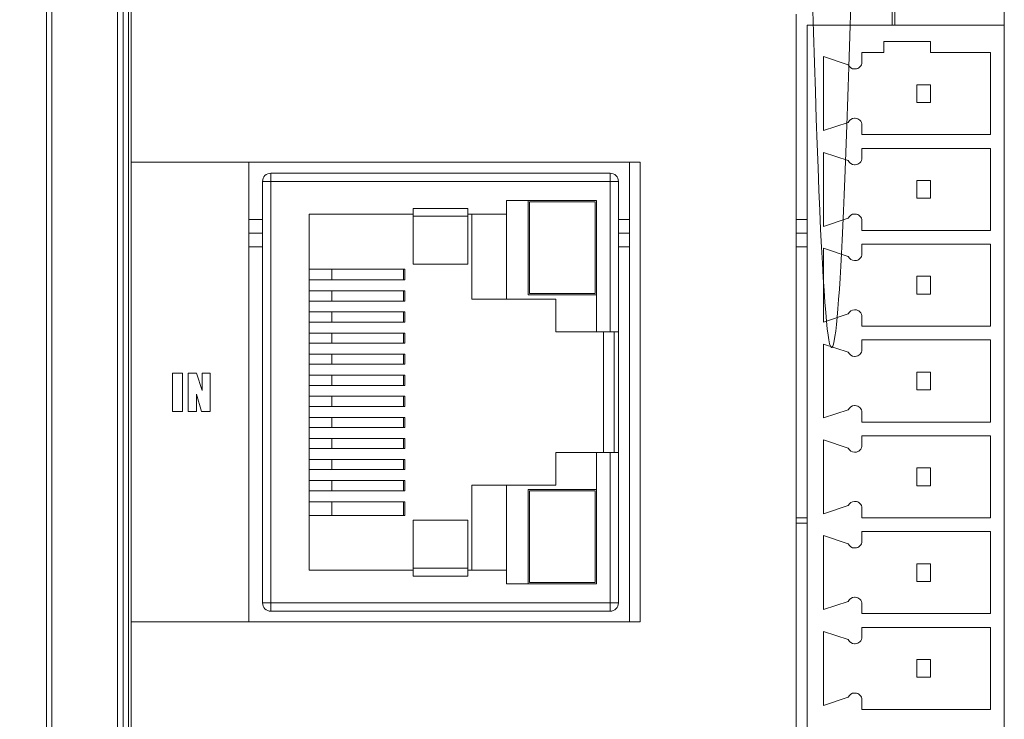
# Model space of a CAD drawing. Header units: millimetres. Extents: x 143 to 803, y 113 to 505.
# Tile 9 of 30: x 292 to 328, y 293 to 319. Entities that reach past the tile are written whole.
import ezdxf

# ---------------------------------------------------------------- set-up
doc = ezdxf.new("R2010")
doc.units = ezdxf.units.MM
doc.header["$MEASUREMENT"] = 0
doc.layers.add('layer 1', color=7, linetype='Continuous')
doc.dimstyles.get("Standard").update_dxf_attribs({"dimtxt": 0.18, "dimasz": 0.18, "dimexe": 0.18, "dimexo": 0.0625, "dimgap": 0.09, "dimtad": 0, "dimtih": 1, "dimtoh": 1, "dimdec": 4, "dimzin": 0, "dimdsep": 46, "dimtxsty": 'Standard', "dimcen": 0.09, "dimadec": 0, "dimazin": 0, "dimtfac": 1, "dimtdec": 4, "dimtofl": 0, "dimtmove": 0, "dimatfit": 3, "dimfxl": 1, "dimtolj": 1, "dimtzin": 0, "dimarcsym": 0})

# ---------------------------------------------------------------- blocks, each defined once
blk = doc.blocks.new('*D2')
at = {"color": 0, "lineweight": -2}
for p, q in [((322.221, 358.13), (259.858, 358.13)), ((260.038, 357.95), (260.038, 301.82)), ((260.038, 242.511), (260.038, 298.64)), ((322.221, 242.331), (259.858, 242.331))]:
    blk.add_line(p, q, dxfattribs=at)
at = {"color": 0}
for points in [[(260.008, 357.95), (260.068, 357.95), (260.038, 358.13)], [(260.008, 242.511), (260.068, 242.511), (260.038, 242.331)]]:
    blk.add_solid(points, dxfattribs=at)
at = {"layer": 'Defpoints', "color": 0}
for p in [(322.283, 358.13), (260.038, 242.331), (322.283, 242.331)]:
    blk.add_point(p, dxfattribs=at)
at = {"color": 0, "insert": (260.038, 300.23), "char_height": 3, "attachment_point": 5}
blk.add_mtext('\\A1;115.80', dxfattribs=at)
blk = doc.blocks.new('*D7')
at = {"color": 0, "lineweight": -2}
for p, q in [((299.221, 353.33), (281.426, 353.33)), ((281.606, 353.15), (281.606, 301.92)), ((281.606, 247.511), (281.606, 298.74)), ((299.221, 247.331), (281.426, 247.331))]:
    blk.add_line(p, q, dxfattribs=at)
at = {"color": 0}
for points in [[(281.576, 353.15), (281.636, 353.15), (281.606, 353.33)], [(281.576, 247.511), (281.636, 247.511), (281.606, 247.331)]]:
    blk.add_solid(points, dxfattribs=at)
at = {"layer": 'Defpoints', "color": 0}
for p in [(299.283, 353.33), (281.606, 247.331), (299.283, 247.331)]:
    blk.add_point(p, dxfattribs=at)
at = {"color": 0, "insert": (281.606, 300.33), "char_height": 3, "attachment_point": 5}
blk.add_mtext('\\A1;106.00', dxfattribs=at)

msp = doc.modelspace()

# ---------------------------------------------------------------- linework, layer by layer
at = {"layer": 'layer 1', "color": 250, "lineweight": 9}
for points, knots in [([(325.783, 354.83), (325.783, 356.08), (325.116, 357.235), (324.033, 357.861), (324.033, 357.861), (322.95, 358.486), (322.283, 242.331), (320.533, 357.861), (320.533, 357.861), (319.45, 357.235), (318.783, 356.08), (318.783, 354.83)], [0, 0, 0, 0, 0.25, 0.25, 0.25, 0.25, 0.5, 0.5, 0.5, 0.5, 1, 1, 1, 1]), ([(322.833, 316.83), (322.899, 316.83), (322.963, 316.857), (323.01, 316.903), (323.01, 316.903), (323.057, 316.95), (323.083, 317.014), (323.083, 317.08)], [0, 0, 0, 0, 0.333333, 0.333333, 0.333333, 0.333333, 1, 1, 1, 1]), ([(323.083, 314.78), (323.083, 314.846), (323.057, 314.91), (323.01, 314.957), (323.01, 314.957), (322.963, 315.004), (322.899, 315.03), (322.833, 315.03)], [0, 0, 0, 0, 0.333333, 0.333333, 0.333333, 0.333333, 1, 1, 1, 1]), ([(296.383, 296.63), (296.383, 296.63), (300.683, 296.63), (300.683, 296.63), (300.683, 296.63), (300.683, 296.63), (300.683, 313.43), (300.683, 313.43), (300.683, 313.43), (300.683, 313.43), (296.383, 313.43), (296.383, 313.43), (296.383, 313.43), (296.383, 313.43), (296.383, 296.63), (296.383, 296.63)], [0, 0, 0, 0, 0.2, 0.2, 0.2, 0.2, 0.4, 0.4, 0.4, 0.4, 0.6, 0.6, 0.6, 0.6, 1, 1, 1, 1]), ([(322.833, 313.33), (322.899, 313.33), (322.963, 313.357), (323.01, 313.403), (323.01, 313.403), (323.057, 313.45), (323.083, 313.514), (323.083, 313.58)], [0, 0, 0, 0, 0.333333, 0.333333, 0.333333, 0.333333, 1, 1, 1, 1]), ([(301.483, 313.021), (301.404, 313.021), (301.328, 312.989), (301.271, 312.933), (301.271, 312.933), (301.215, 312.877), (301.183, 312.8), (301.183, 312.721)], [0, 0, 0, 0, 0.333333, 0.333333, 0.333333, 0.333333, 1, 1, 1, 1]), ([(314.183, 312.721), (314.183, 312.8), (314.152, 312.877), (314.095, 312.933), (314.095, 312.933), (314.039, 312.989), (313.963, 313.021), (313.883, 313.021)], [0, 0, 0, 0, 0.333333, 0.333333, 0.333333, 0.333333, 1, 1, 1, 1]), ([(323.083, 311.28), (323.083, 311.346), (323.057, 311.41), (323.01, 311.457), (323.01, 311.457), (322.963, 311.504), (322.899, 311.53), (322.833, 311.53)], [0, 0, 0, 0, 0.333333, 0.333333, 0.333333, 0.333333, 1, 1, 1, 1]), ([(322.833, 309.83), (322.899, 309.83), (322.963, 309.856), (323.01, 309.903), (323.01, 309.903), (323.057, 309.95), (323.083, 310.014), (323.083, 310.08)], [0, 0, 0, 0, 0.333333, 0.333333, 0.333333, 0.333333, 1, 1, 1, 1]), ([(323.083, 307.78), (323.083, 307.846), (323.057, 307.91), (323.01, 307.957), (323.01, 307.957), (322.963, 308.004), (322.899, 308.03), (322.833, 308.03)], [0, 0, 0, 0, 0.333333, 0.333333, 0.333333, 0.333333, 1, 1, 1, 1]), ([(322.833, 306.33), (322.899, 306.33), (322.963, 306.356), (323.01, 306.403), (323.01, 306.403), (323.057, 306.45), (323.083, 306.514), (323.083, 306.58)], [0, 0, 0, 0, 0.333333, 0.333333, 0.333333, 0.333333, 1, 1, 1, 1]), ([(297.893, 304.316), (297.893, 304.316), (298.257, 304.316), (298.257, 304.316), (298.257, 304.316), (298.257, 304.316), (298.257, 305.711), (298.257, 305.711), (298.257, 305.711), (298.257, 305.711), (297.893, 305.711), (297.893, 305.711), (297.893, 305.711), (297.893, 305.711), (297.893, 304.316), (297.893, 304.316)], [0, 0, 0, 0, 0.2, 0.2, 0.2, 0.2, 0.4, 0.4, 0.4, 0.4, 0.6, 0.6, 0.6, 0.6, 1, 1, 1, 1]), ([(299.273, 305.711), (299.273, 305.711), (299.273, 304.316), (299.273, 304.316), (299.273, 304.316), (299.273, 304.316), (298.956, 304.316), (298.956, 304.316), (298.956, 304.316), (298.956, 304.316), (298.767, 304.95), (298.767, 304.95), (298.767, 304.95), (298.767, 304.95), (298.767, 304.316), (298.767, 304.316), (298.767, 304.316), (298.767, 304.316), (298.464, 304.316), (298.464, 304.316), (298.464, 304.316), (298.464, 304.316), (298.464, 305.711), (298.464, 305.711), (298.464, 305.711), (298.464, 305.711), (298.767, 305.711), (298.767, 305.711), (298.767, 305.711), (298.767, 305.711), (298.97, 305.083), (298.97, 305.083), (298.97, 305.083), (298.97, 305.083), (298.97, 305.711), (298.97, 305.711), (298.97, 305.711), (298.97, 305.711), (299.273, 305.711), (299.273, 305.711)], [0, 0, 0, 0, 0.090909, 0.090909, 0.090909, 0.090909, 0.181818, 0.181818, 0.181818, 0.181818, 0.272727, 0.272727, 0.272727, 0.272727, 0.363636, 0.363636, 0.363636, 0.363636, 0.454545, 0.454545, 0.454545, 0.454545, 0.545455, 0.545455, 0.545455, 0.545455, 0.636364, 0.636364, 0.636364, 0.636364, 0.727273, 0.727273, 0.727273, 0.727273, 0.818182, 0.818182, 0.818182, 0.818182, 1, 1, 1, 1]), ([(323.083, 304.28), (323.083, 304.347), (323.057, 304.41), (323.01, 304.457), (323.01, 304.457), (322.963, 304.504), (322.899, 304.53), (322.833, 304.53)], [0, 0, 0, 0, 0.333333, 0.333333, 0.333333, 0.333333, 1, 1, 1, 1]), ([(322.833, 302.83), (322.899, 302.83), (322.963, 302.857), (323.01, 302.903), (323.01, 302.903), (323.057, 302.95), (323.083, 303.014), (323.083, 303.08)], [0, 0, 0, 0, 0.333333, 0.333333, 0.333333, 0.333333, 1, 1, 1, 1]), ([(323.083, 300.78), (323.083, 300.846), (323.057, 300.91), (323.01, 300.957), (323.01, 300.957), (322.963, 301.004), (322.899, 301.03), (322.833, 301.03)], [0, 0, 0, 0, 0.333333, 0.333333, 0.333333, 0.333333, 1, 1, 1, 1]), ([(322.833, 299.33), (322.899, 299.33), (322.963, 299.357), (323.01, 299.404), (323.01, 299.404), (323.057, 299.45), (323.083, 299.514), (323.083, 299.58)], [0, 0, 0, 0, 0.333333, 0.333333, 0.333333, 0.333333, 1, 1, 1, 1]), ([(323.083, 297.28), (323.083, 297.346), (323.057, 297.41), (323.01, 297.457), (323.01, 297.457), (322.963, 297.504), (322.899, 297.53), (322.833, 297.53)], [0, 0, 0, 0, 0.333333, 0.333333, 0.333333, 0.333333, 1, 1, 1, 1]), ([(301.183, 297.321), (301.183, 297.241), (301.215, 297.165), (301.271, 297.109), (301.271, 297.109), (301.328, 297.053), (301.404, 297.021), (301.483, 297.021)], [0, 0, 0, 0, 0.333333, 0.333333, 0.333333, 0.333333, 1, 1, 1, 1]), ([(313.883, 297.021), (313.963, 297.021), (314.039, 297.053), (314.095, 297.109), (314.095, 297.109), (314.152, 297.165), (314.183, 297.241), (314.183, 297.321)], [0, 0, 0, 0, 0.333333, 0.333333, 0.333333, 0.333333, 1, 1, 1, 1]), ([(322.833, 295.83), (322.899, 295.83), (322.963, 295.856), (323.01, 295.903), (323.01, 295.903), (323.057, 295.95), (323.083, 296.014), (323.083, 296.08)], [0, 0, 0, 0, 0.333333, 0.333333, 0.333333, 0.333333, 1, 1, 1, 1]), ([(323.083, 293.78), (323.083, 293.847), (323.057, 293.91), (323.01, 293.957), (323.01, 293.957), (322.963, 294.004), (322.899, 294.03), (322.833, 294.03)], [0, 0, 0, 0, 0.333333, 0.333333, 0.333333, 0.333333, 1, 1, 1, 1])]:
    msp.add_open_spline(points, degree=3, knots=knots, dxfattribs=at)
for points in [[(293.283, 347.33), (293.283, 347.33), (293.283, 253.331), (293.283, 253.331)], [(293.483, 347.33), (293.483, 347.33), (293.483, 253.331), (293.483, 253.331)], [(295.883, 253.331), (295.883, 253.331), (295.883, 347.33), (295.883, 347.33)], [(296.083, 253.331), (296.083, 253.331), (296.083, 347.33), (296.083, 347.33)], [(296.283, 347.33), (296.283, 347.33), (296.283, 253.331), (296.283, 253.331)], [(296.383, 347.33), (296.383, 347.33), (296.383, 253.331), (296.383, 253.331)], [(328.283, 340.486), (328.283, 340.486), (328.283, 260.53), (328.283, 260.53)], [(324.183, 319.23), (324.183, 319.23), (324.183, 318.43), (324.183, 318.43)], [(324.283, 319.23), (324.283, 319.23), (324.283, 318.43), (324.283, 318.43)], [(320.683, 318.83), (320.683, 318.83), (320.683, 260.53), (320.683, 260.53)], [(328.283, 318.43), (328.283, 318.43), (321.083, 318.43), (321.083, 318.43)], [(321.083, 260.93), (321.083, 260.93), (321.083, 318.43), (321.083, 318.43)], [(325.583, 317.83), (325.583, 317.83), (323.883, 317.83), (323.883, 317.83)], [(323.883, 317.83), (323.883, 317.83), (323.883, 317.43), (323.883, 317.43)], [(325.583, 317.43), (325.583, 317.43), (325.583, 317.83), (325.583, 317.83)], [(323.883, 317.43), (323.883, 317.43), (323.083, 317.43), (323.083, 317.43)], [(323.083, 317.43), (323.083, 317.43), (323.083, 317.08), (323.083, 317.08)], [(327.783, 317.43), (327.783, 317.43), (325.583, 317.43), (325.583, 317.43)], [(327.783, 314.43), (327.783, 314.43), (327.783, 317.43), (327.783, 317.43)], [(321.683, 317.28), (321.683, 317.28), (322.583, 316.98), (322.583, 316.98)], [(321.683, 317.28), (321.683, 317.28), (321.683, 314.58), (321.683, 314.58)], [(322.583, 316.98), (322.623, 316.889), (322.713, 316.83), (322.812, 316.83)], [(322.833, 316.83), (322.833, 316.83), (322.812, 316.83), (322.812, 316.83)], [(325.583, 316.255), (325.583, 316.255), (325.083, 316.255), (325.083, 316.255)], [(325.083, 316.255), (325.083, 316.255), (325.083, 315.605), (325.083, 315.605)], [(325.583, 315.605), (325.583, 315.605), (325.583, 316.255), (325.583, 316.255)], [(325.083, 315.605), (325.083, 315.605), (325.583, 315.605), (325.583, 315.605)], [(322.583, 314.88), (322.583, 314.88), (321.683, 314.58), (321.683, 314.58)], [(322.812, 315.03), (322.713, 315.03), (322.623, 314.971), (322.583, 314.88)], [(322.812, 315.03), (322.812, 315.03), (322.833, 315.03), (322.833, 315.03)], [(323.083, 314.78), (323.083, 314.78), (323.083, 314.43), (323.083, 314.43)], [(323.083, 314.43), (323.083, 314.43), (327.783, 314.43), (327.783, 314.43)], [(321.683, 313.78), (321.683, 313.78), (322.583, 313.48), (322.583, 313.48)], [(321.683, 313.78), (321.683, 313.78), (321.683, 311.08), (321.683, 311.08)], [(327.783, 313.93), (327.783, 313.93), (323.083, 313.93), (323.083, 313.93)], [(323.083, 313.93), (323.083, 313.93), (323.083, 313.58), (323.083, 313.58)], [(327.783, 310.93), (327.783, 310.93), (327.783, 313.93), (327.783, 313.93)], [(300.683, 313.43), (300.683, 313.43), (300.683, 296.63), (300.683, 296.63)], [(314.983, 313.43), (314.983, 313.43), (300.683, 313.43), (300.683, 313.43)], [(314.583, 313.43), (314.583, 313.43), (314.583, 296.63), (314.583, 296.63)], [(314.983, 296.63), (314.983, 296.63), (314.983, 313.43), (314.983, 313.43)], [(322.583, 313.48), (322.623, 313.389), (322.713, 313.33), (322.812, 313.33)], [(301.483, 313.021), (301.483, 313.021), (301.483, 297.021), (301.483, 297.021)], [(301.483, 313.021), (301.483, 313.021), (313.883, 313.021), (313.883, 313.021)], [(313.883, 307.221), (313.883, 307.221), (313.883, 313.021), (313.883, 313.021)], [(322.833, 313.33), (322.833, 313.33), (322.812, 313.33), (322.812, 313.33)], [(301.183, 297.321), (301.183, 297.321), (301.183, 312.721), (301.183, 312.721)], [(314.183, 312.721), (314.183, 312.721), (301.183, 312.721), (301.183, 312.721)], [(314.183, 312.721), (314.183, 312.721), (314.183, 297.321), (314.183, 297.321)], [(325.583, 312.755), (325.583, 312.755), (325.083, 312.755), (325.083, 312.755)], [(325.083, 312.755), (325.083, 312.755), (325.083, 312.105), (325.083, 312.105)], [(325.583, 312.105), (325.583, 312.105), (325.583, 312.755), (325.583, 312.755)], [(310.097, 312.021), (310.097, 312.021), (313.383, 312.021), (313.383, 312.021)], [(310.097, 312.021), (310.097, 312.021), (310.097, 308.421), (310.097, 308.421)], [(310.883, 308.575), (310.883, 308.575), (310.883, 312.021), (310.883, 312.021)], [(310.933, 311.971), (310.933, 311.971), (313.333, 311.971), (313.333, 311.971)], [(310.933, 308.625), (310.933, 308.625), (310.933, 311.971), (310.933, 311.971)], [(313.333, 311.971), (313.333, 311.971), (313.333, 308.625), (313.333, 308.625)], [(313.383, 312.021), (313.383, 312.021), (313.383, 307.221), (313.383, 307.221)], [(325.083, 312.105), (325.083, 312.105), (325.583, 312.105), (325.583, 312.105)], [(306.683, 311.738), (306.683, 311.738), (306.683, 309.701), (306.683, 309.701)], [(306.683, 311.738), (306.683, 311.738), (308.683, 311.738), (308.683, 311.738)], [(308.683, 309.701), (308.683, 309.701), (308.683, 311.738), (308.683, 311.738)], [(300.683, 311.33), (300.683, 311.33), (301.183, 311.33), (301.183, 311.33)], [(302.883, 298.521), (302.883, 298.521), (302.883, 311.521), (302.883, 311.521)], [(302.883, 311.521), (302.883, 311.521), (306.683, 311.521), (306.683, 311.521)], [(308.683, 311.453), (308.683, 311.453), (306.683, 311.453), (306.683, 311.453)], [(308.683, 311.521), (308.683, 311.521), (310.097, 311.521), (310.097, 311.521)], [(308.825, 308.421), (308.825, 308.421), (308.825, 311.521), (308.825, 311.521)], [(314.183, 311.33), (314.183, 311.33), (314.583, 311.33), (314.583, 311.33)], [(320.683, 311.33), (320.683, 311.33), (321.083, 311.33), (321.083, 311.33)], [(322.583, 311.38), (322.583, 311.38), (321.683, 311.08), (321.683, 311.08)], [(322.812, 311.53), (322.713, 311.53), (322.623, 311.471), (322.583, 311.38)], [(322.812, 311.53), (322.812, 311.53), (322.833, 311.53), (322.833, 311.53)], [(323.083, 311.28), (323.083, 311.28), (323.083, 310.93), (323.083, 310.93)], [(301.183, 310.83), (301.183, 310.83), (300.683, 310.83), (300.683, 310.83)], [(314.583, 310.83), (314.583, 310.83), (314.183, 310.83), (314.183, 310.83)], [(321.083, 310.83), (321.083, 310.83), (320.683, 310.83), (320.683, 310.83)], [(323.083, 310.93), (323.083, 310.93), (327.783, 310.93), (327.783, 310.93)], [(301.183, 310.33), (301.183, 310.33), (300.683, 310.33), (300.683, 310.33)], [(314.583, 310.33), (314.583, 310.33), (314.183, 310.33), (314.183, 310.33)], [(321.083, 310.33), (321.083, 310.33), (320.683, 310.33), (320.683, 310.33)], [(321.683, 310.28), (321.683, 310.28), (322.583, 309.98), (322.583, 309.98)], [(321.683, 310.28), (321.683, 310.28), (321.683, 307.58), (321.683, 307.58)], [(327.783, 310.43), (327.783, 310.43), (323.083, 310.43), (323.083, 310.43)], [(323.083, 310.43), (323.083, 310.43), (323.083, 310.08), (323.083, 310.08)], [(327.783, 307.43), (327.783, 307.43), (327.783, 310.43), (327.783, 310.43)], [(322.583, 309.98), (322.623, 309.889), (322.713, 309.83), (322.812, 309.83)], [(322.833, 309.83), (322.833, 309.83), (322.812, 309.83), (322.812, 309.83)], [(306.383, 309.521), (306.383, 309.521), (302.883, 309.521), (302.883, 309.521)], [(303.708, 309.521), (303.708, 309.521), (303.708, 309.121), (303.708, 309.121)], [(306.334, 309.121), (306.334, 309.121), (306.334, 309.521), (306.334, 309.521)], [(306.383, 309.521), (306.383, 309.521), (306.383, 309.121), (306.383, 309.121)], [(308.683, 309.701), (308.683, 309.701), (306.683, 309.701), (306.683, 309.701)], [(302.883, 309.121), (302.883, 309.121), (306.383, 309.121), (306.383, 309.121)], [(325.583, 309.255), (325.583, 309.255), (325.083, 309.255), (325.083, 309.255)], [(325.083, 309.255), (325.083, 309.255), (325.083, 308.605), (325.083, 308.605)], [(325.583, 308.605), (325.583, 308.605), (325.583, 309.255), (325.583, 309.255)], [(306.383, 308.721), (306.383, 308.721), (302.883, 308.721), (302.883, 308.721)], [(303.708, 308.721), (303.708, 308.721), (303.708, 308.351), (303.708, 308.351)], [(306.334, 308.351), (306.334, 308.351), (306.334, 308.721), (306.334, 308.721)], [(306.383, 308.721), (306.383, 308.721), (306.383, 308.351), (306.383, 308.351)], [(302.883, 308.351), (302.883, 308.351), (306.383, 308.351), (306.383, 308.351)], [(308.825, 308.421), (308.825, 308.421), (311.897, 308.421), (311.897, 308.421)], [(313.383, 308.575), (313.383, 308.575), (310.883, 308.575), (310.883, 308.575)], [(313.333, 308.625), (313.333, 308.625), (310.933, 308.625), (310.933, 308.625)], [(311.897, 308.421), (311.897, 308.421), (311.897, 307.221), (311.897, 307.221)], [(325.083, 308.605), (325.083, 308.605), (325.583, 308.605), (325.583, 308.605)], [(306.383, 307.951), (306.383, 307.951), (302.883, 307.951), (302.883, 307.951)], [(303.708, 307.951), (303.708, 307.951), (303.708, 307.581), (303.708, 307.581)], [(306.334, 307.581), (306.334, 307.581), (306.334, 307.951), (306.334, 307.951)], [(306.383, 307.951), (306.383, 307.951), (306.383, 307.581), (306.383, 307.581)], [(322.812, 308.03), (322.713, 308.03), (322.623, 307.971), (322.583, 307.88)], [(322.812, 308.03), (322.812, 308.03), (322.833, 308.03), (322.833, 308.03)], [(322.583, 307.88), (322.583, 307.88), (321.683, 307.58), (321.683, 307.58)], [(323.083, 307.78), (323.083, 307.78), (323.083, 307.43), (323.083, 307.43)], [(302.883, 307.581), (302.883, 307.581), (306.383, 307.581), (306.383, 307.581)], [(323.083, 307.43), (323.083, 307.43), (327.783, 307.43), (327.783, 307.43)], [(306.383, 307.181), (306.383, 307.181), (302.883, 307.181), (302.883, 307.181)], [(303.708, 307.181), (303.708, 307.181), (303.708, 306.811), (303.708, 306.811)], [(306.334, 306.811), (306.334, 306.811), (306.334, 307.181), (306.334, 307.181)], [(306.383, 307.181), (306.383, 307.181), (306.383, 306.811), (306.383, 306.811)], [(311.897, 307.221), (311.897, 307.221), (314.183, 307.221), (314.183, 307.221)], [(313.633, 307.221), (313.633, 307.221), (313.633, 302.821), (313.633, 302.821)], [(314.033, 302.821), (314.033, 302.821), (314.033, 307.221), (314.033, 307.221)], [(327.783, 306.93), (327.783, 306.93), (323.083, 306.93), (323.083, 306.93)], [(323.083, 306.93), (323.083, 306.93), (323.083, 306.58), (323.083, 306.58)], [(327.783, 303.93), (327.783, 303.93), (327.783, 306.93), (327.783, 306.93)], [(302.883, 306.811), (302.883, 306.811), (306.383, 306.811), (306.383, 306.811)], [(321.683, 306.78), (321.683, 306.78), (322.583, 306.48), (322.583, 306.48)], [(321.683, 306.78), (321.683, 306.78), (321.683, 304.08), (321.683, 304.08)], [(306.383, 306.411), (306.383, 306.411), (302.883, 306.411), (302.883, 306.411)], [(303.708, 306.411), (303.708, 306.411), (303.708, 306.041), (303.708, 306.041)], [(306.334, 306.041), (306.334, 306.041), (306.334, 306.411), (306.334, 306.411)], [(306.383, 306.411), (306.383, 306.411), (306.383, 306.041), (306.383, 306.041)], [(322.583, 306.48), (322.623, 306.389), (322.713, 306.33), (322.812, 306.33)], [(322.833, 306.33), (322.833, 306.33), (322.812, 306.33), (322.812, 306.33)], [(302.883, 306.041), (302.883, 306.041), (306.383, 306.041), (306.383, 306.041)], [(306.383, 305.641), (306.383, 305.641), (302.883, 305.641), (302.883, 305.641)], [(303.708, 305.641), (303.708, 305.641), (303.708, 305.271), (303.708, 305.271)], [(306.334, 305.271), (306.334, 305.271), (306.334, 305.641), (306.334, 305.641)], [(306.383, 305.641), (306.383, 305.641), (306.383, 305.271), (306.383, 305.271)], [(325.583, 305.755), (325.583, 305.755), (325.083, 305.755), (325.083, 305.755)], [(325.083, 305.755), (325.083, 305.755), (325.083, 305.105), (325.083, 305.105)], [(325.583, 305.105), (325.583, 305.105), (325.583, 305.755), (325.583, 305.755)], [(302.883, 305.271), (302.883, 305.271), (306.383, 305.271), (306.383, 305.271)], [(325.083, 305.105), (325.083, 305.105), (325.583, 305.105), (325.583, 305.105)], [(306.383, 304.871), (306.383, 304.871), (302.883, 304.871), (302.883, 304.871)], [(303.708, 304.871), (303.708, 304.871), (303.708, 304.501), (303.708, 304.501)], [(306.334, 304.501), (306.334, 304.501), (306.334, 304.871), (306.334, 304.871)], [(306.383, 304.871), (306.383, 304.871), (306.383, 304.501), (306.383, 304.501)], [(302.883, 304.501), (302.883, 304.501), (306.383, 304.501), (306.383, 304.501)], [(322.583, 304.38), (322.583, 304.38), (321.683, 304.08), (321.683, 304.08)], [(322.812, 304.53), (322.713, 304.53), (322.623, 304.471), (322.583, 304.38)], [(322.812, 304.53), (322.812, 304.53), (322.833, 304.53), (322.833, 304.53)], [(306.383, 304.101), (306.383, 304.101), (302.883, 304.101), (302.883, 304.101)], [(303.708, 304.101), (303.708, 304.101), (303.708, 303.731), (303.708, 303.731)], [(306.334, 303.731), (306.334, 303.731), (306.334, 304.101), (306.334, 304.101)], [(306.383, 304.101), (306.383, 304.101), (306.383, 303.731), (306.383, 303.731)], [(323.083, 304.28), (323.083, 304.28), (323.083, 303.93), (323.083, 303.93)], [(302.883, 303.731), (302.883, 303.731), (306.383, 303.731), (306.383, 303.731)], [(323.083, 303.93), (323.083, 303.93), (327.783, 303.93), (327.783, 303.93)], [(306.383, 303.331), (306.383, 303.331), (302.883, 303.331), (302.883, 303.331)], [(303.708, 303.331), (303.708, 303.331), (303.708, 302.961), (303.708, 302.961)], [(306.334, 302.961), (306.334, 302.961), (306.334, 303.331), (306.334, 303.331)], [(306.383, 303.331), (306.383, 303.331), (306.383, 302.961), (306.383, 302.961)], [(321.683, 303.28), (321.683, 303.28), (322.583, 302.98), (322.583, 302.98)], [(321.683, 303.28), (321.683, 303.28), (321.683, 300.58), (321.683, 300.58)], [(327.783, 303.43), (327.783, 303.43), (323.083, 303.43), (323.083, 303.43)], [(323.083, 303.43), (323.083, 303.43), (323.083, 303.08), (323.083, 303.08)], [(327.783, 300.43), (327.783, 300.43), (327.783, 303.43), (327.783, 303.43)], [(302.883, 302.961), (302.883, 302.961), (306.383, 302.961), (306.383, 302.961)], [(322.583, 302.98), (322.623, 302.889), (322.713, 302.83), (322.812, 302.83)], [(306.383, 302.561), (306.383, 302.561), (302.883, 302.561), (302.883, 302.561)], [(303.708, 302.561), (303.708, 302.561), (303.708, 302.191), (303.708, 302.191)], [(306.334, 302.191), (306.334, 302.191), (306.334, 302.561), (306.334, 302.561)], [(306.383, 302.561), (306.383, 302.561), (306.383, 302.191), (306.383, 302.191)], [(311.897, 302.821), (311.897, 302.821), (311.897, 301.621), (311.897, 301.621)], [(311.897, 302.821), (311.897, 302.821), (314.183, 302.821), (314.183, 302.821)], [(313.383, 302.821), (313.383, 302.821), (313.383, 298.021), (313.383, 298.021)], [(313.883, 297.021), (313.883, 297.021), (313.883, 302.821), (313.883, 302.821)], [(322.833, 302.83), (322.833, 302.83), (322.812, 302.83), (322.812, 302.83)], [(302.883, 302.191), (302.883, 302.191), (306.383, 302.191), (306.383, 302.191)], [(325.583, 302.255), (325.583, 302.255), (325.083, 302.255), (325.083, 302.255)], [(325.083, 302.255), (325.083, 302.255), (325.083, 301.605), (325.083, 301.605)], [(325.583, 301.605), (325.583, 301.605), (325.583, 302.255), (325.583, 302.255)], [(306.383, 301.791), (306.383, 301.791), (302.883, 301.791), (302.883, 301.791)], [(303.708, 301.791), (303.708, 301.791), (303.708, 301.421), (303.708, 301.421)], [(306.334, 301.421), (306.334, 301.421), (306.334, 301.791), (306.334, 301.791)], [(306.383, 301.791), (306.383, 301.791), (306.383, 301.421), (306.383, 301.421)], [(308.825, 298.521), (308.825, 298.521), (308.825, 301.621), (308.825, 301.621)], [(308.825, 301.621), (308.825, 301.621), (311.897, 301.621), (311.897, 301.621)], [(310.097, 301.621), (310.097, 301.621), (310.097, 298.021), (310.097, 298.021)], [(325.083, 301.605), (325.083, 301.605), (325.583, 301.605), (325.583, 301.605)], [(302.883, 301.421), (302.883, 301.421), (306.383, 301.421), (306.383, 301.421)], [(310.883, 298.021), (310.883, 298.021), (310.883, 301.467), (310.883, 301.467)], [(310.883, 301.467), (310.883, 301.467), (313.383, 301.467), (313.383, 301.467)], [(310.933, 298.071), (310.933, 298.071), (310.933, 301.416), (310.933, 301.416)], [(310.933, 301.416), (310.933, 301.416), (313.333, 301.416), (313.333, 301.416)], [(313.333, 301.416), (313.333, 301.416), (313.333, 298.071), (313.333, 298.071)], [(306.383, 301.021), (306.383, 301.021), (302.883, 301.021), (302.883, 301.021)], [(303.708, 301.021), (303.708, 301.021), (303.708, 300.521), (303.708, 300.521)], [(306.334, 300.521), (306.334, 300.521), (306.334, 301.021), (306.334, 301.021)], [(306.383, 301.021), (306.383, 301.021), (306.383, 300.521), (306.383, 300.521)], [(322.583, 300.88), (322.583, 300.88), (321.683, 300.58), (321.683, 300.58)], [(322.812, 301.03), (322.713, 301.03), (322.623, 300.971), (322.583, 300.88)], [(322.812, 301.03), (322.812, 301.03), (322.833, 301.03), (322.833, 301.03)], [(323.083, 300.78), (323.083, 300.78), (323.083, 300.43), (323.083, 300.43)], [(302.883, 300.521), (302.883, 300.521), (306.383, 300.521), (306.383, 300.521)], [(320.683, 300.43), (320.683, 300.43), (321.083, 300.43), (321.083, 300.43)], [(323.083, 300.43), (323.083, 300.43), (327.783, 300.43), (327.783, 300.43)], [(306.683, 300.341), (306.683, 300.341), (306.683, 298.304), (306.683, 298.304)], [(308.683, 300.341), (308.683, 300.341), (306.683, 300.341), (306.683, 300.341)], [(308.683, 300.341), (308.683, 300.341), (308.683, 298.304), (308.683, 298.304)], [(321.083, 300.23), (321.083, 300.23), (320.683, 300.23), (320.683, 300.23)], [(321.683, 299.78), (321.683, 299.78), (321.683, 297.08), (321.683, 297.08)], [(321.683, 299.78), (321.683, 299.78), (322.583, 299.48), (322.583, 299.48)], [(327.783, 299.93), (327.783, 299.93), (323.083, 299.93), (323.083, 299.93)], [(323.083, 299.93), (323.083, 299.93), (323.083, 299.58), (323.083, 299.58)], [(327.783, 296.93), (327.783, 296.93), (327.783, 299.93), (327.783, 299.93)], [(322.583, 299.48), (322.623, 299.389), (322.713, 299.33), (322.812, 299.33)], [(322.833, 299.33), (322.833, 299.33), (322.812, 299.33), (322.812, 299.33)], [(325.583, 298.755), (325.583, 298.755), (325.083, 298.755), (325.083, 298.755)], [(325.083, 298.755), (325.083, 298.755), (325.083, 298.105), (325.083, 298.105)], [(325.583, 298.105), (325.583, 298.105), (325.583, 298.755), (325.583, 298.755)], [(306.683, 298.521), (306.683, 298.521), (302.883, 298.521), (302.883, 298.521)], [(306.683, 298.589), (306.683, 298.589), (308.683, 298.589), (308.683, 298.589)], [(308.683, 298.304), (308.683, 298.304), (306.683, 298.304), (306.683, 298.304)], [(310.097, 298.521), (310.097, 298.521), (308.683, 298.521), (308.683, 298.521)], [(313.383, 298.021), (313.383, 298.021), (310.097, 298.021), (310.097, 298.021)], [(313.333, 298.071), (313.333, 298.071), (310.933, 298.071), (310.933, 298.071)], [(325.083, 298.105), (325.083, 298.105), (325.583, 298.105), (325.583, 298.105)], [(322.812, 297.53), (322.713, 297.53), (322.623, 297.471), (322.583, 297.38)], [(322.812, 297.53), (322.812, 297.53), (322.833, 297.53), (322.833, 297.53)], [(301.183, 297.321), (301.183, 297.321), (314.183, 297.321), (314.183, 297.321)], [(322.583, 297.38), (322.583, 297.38), (321.683, 297.08), (321.683, 297.08)], [(323.083, 297.28), (323.083, 297.28), (323.083, 296.93), (323.083, 296.93)], [(313.883, 297.021), (313.883, 297.021), (301.483, 297.021), (301.483, 297.021)], [(323.083, 296.93), (323.083, 296.93), (327.783, 296.93), (327.783, 296.93)], [(300.683, 296.63), (300.683, 296.63), (314.983, 296.63), (314.983, 296.63)], [(321.683, 296.28), (321.683, 296.28), (321.683, 293.58), (321.683, 293.58)], [(321.683, 296.28), (321.683, 296.28), (322.583, 295.98), (322.583, 295.98)], [(327.783, 296.43), (327.783, 296.43), (323.083, 296.43), (323.083, 296.43)], [(323.083, 296.43), (323.083, 296.43), (323.083, 296.08), (323.083, 296.08)], [(327.783, 293.43), (327.783, 293.43), (327.783, 296.43), (327.783, 296.43)], [(322.583, 295.98), (322.623, 295.889), (322.713, 295.83), (322.812, 295.83)], [(322.833, 295.83), (322.833, 295.83), (322.812, 295.83), (322.812, 295.83)], [(325.083, 295.255), (325.083, 295.255), (325.083, 294.605), (325.083, 294.605)], [(325.583, 295.255), (325.583, 295.255), (325.083, 295.255), (325.083, 295.255)], [(325.583, 294.605), (325.583, 294.605), (325.583, 295.255), (325.583, 295.255)], [(325.083, 294.605), (325.083, 294.605), (325.583, 294.605), (325.583, 294.605)], [(322.812, 294.03), (322.713, 294.03), (322.623, 293.971), (322.583, 293.88)], [(322.812, 294.03), (322.812, 294.03), (322.833, 294.03), (322.833, 294.03)], [(322.583, 293.88), (322.583, 293.88), (321.683, 293.58), (321.683, 293.58)], [(323.083, 293.78), (323.083, 293.78), (323.083, 293.43), (323.083, 293.43)], [(323.083, 293.43), (323.083, 293.43), (327.783, 293.43), (327.783, 293.43)]]:
    msp.add_open_spline(points, degree=3, dxfattribs=at)

# ---------------------------------------------------------------- dimensions: what is measured, and where the dimension line sits
for base, p1, p2, picture, middle in [((260.038, 242.331), (322.283, 358.13), (322.283, 242.331), '*D2', (260.038, 300.23)), ((281.606, 247.331), (299.283, 353.33), (299.283, 247.331), '*D7', (281.606, 300.33))]:
    dim = msp.add_linear_dim(base=base, p1=p1, p2=p2, angle=90, dimstyle='Standard', override={"dimtxt": 3, "dimdec": 2})
    dim.commit()
    dim.dimension.update_dxf_attribs({"geometry": picture, "text_midpoint": middle})

doc.saveas('drawing.dxf')
